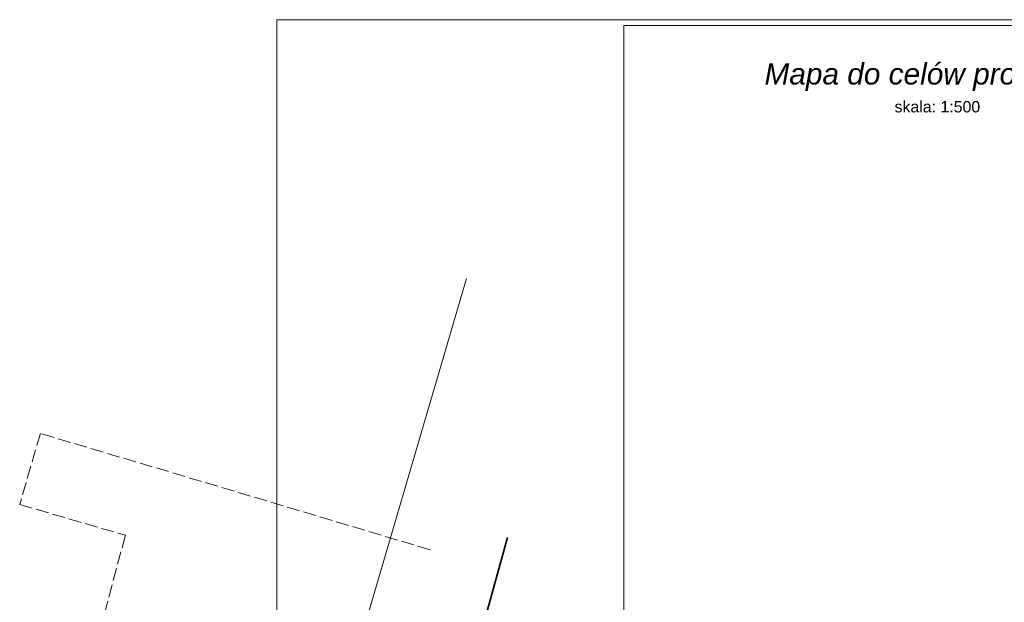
# Model space of a CAD drawing. Header units: metres. Extents: x 7471162 to 7473271, y 5962027 to 5964034.
# Tile 39 of 75: x 7471839 to 7471955, y 5963829 to 5963898. Entities that reach past the tile are written whole.
import ezdxf

# ---------------------------------------------------------------- set-up
doc = ezdxf.new("R2010")
doc.units = ezdxf.units.M
doc.header["$MEASUREMENT"] = 0
for name, pattern in [('2_KTOK05_01', [7.5, 7.5]), ('GDE', [0]), ('GUK', [2, 1.5, -0.5])]:
    doc.linetypes.add(name, pattern=pattern)
doc.layers.get('0').update_dxf_attribs({"color": 250, "linetype": 'CONTINUOUS', "lineweight": 100})
doc.layers.get('Defpoints').update_dxf_attribs({"linetype": 'CONTINUOUS'})
for name, color, linetype, lineweight in [('111opisy', 7, 'CONTINUOUS', 25), ('Dzialki', 7, 'GDE', 18), ('Kontury', 90, 'GUK', 18), ('KTOK_L_4', 7, '2_KTOK05_01', 35)]:
    doc.layers.add(name, color=color, linetype=linetype, lineweight=lineweight)
doc.styles.add('ARIAL', font='ariali.ttf', dxfattribs={"height": 2.5})
doc.styles.add('Opis', font='arial.ttf')

msp = doc.modelspace()

# ---------------------------------------------------------------- linework, layer by layer
at = {"color": 0, "linetype": 'Continuous', "lineweight": 15}
for p, q in [((7471909.907, 5963897.037), (7472120.765, 5963897.037)), ((7471909.907, 5963747.037), (7471909.907, 5963897.037))]:
    msp.add_line(p, q, dxfattribs=at)
at = {"layer": 'Defpoints', "color": 1, "linetype": 'Continuous', "lineweight": 0}
msp.add_lwpolyline([(7471869.207, 5963897.728), (7472251.121, 5963897.728), (7472251.121, 5963755.228), (7471869.207, 5963755.228), (7471869.207, 5963897.728)], dxfattribs=at)
at = {"layer": 'Dzialki'}
msp.add_line((7471891.46, 5963867.375), (7471874.44, 5963809.265), dxfattribs=at)
at = {"layer": 'Kontury'}
for p, q in [((7471841.51, 5963849.225), (7471839.08, 5963840.875)), ((7471887.2, 5963835.565), (7471841.51, 5963849.225)), ((7471839.08, 5963840.875), (7471851.47, 5963837.265)), ((7471851.47, 5963837.265), (7471845.8, 5963816.155))]:
    msp.add_line(p, q, dxfattribs=at)
at = {"layer": 'KTOK_L_4', "linetype": '2_KTOK05_01'}
msp.add_line((7471887.597, 5963805.973), (7471896.276, 5963837), dxfattribs=at)

# ---------------------------------------------------------------- texts
at = {"ltscale": 0.01, "insert": (7471946.657, 5963888.19), "char_height": 1.3325, "width": 20.59804, "attachment_point": 2, "line_spacing_factor": 0.75, "style": 'ARIAL'}
msp.add_mtext('{\\fArial|b0|i0|c238|p34;\\C0;skala: 1:500}', dxfattribs=at)
at = {"layer": '111opisy', "color": 0, "insert": (7471926.393, 5963895.837), "char_height": 0.9625, "width": 57.44526, "attachment_point": 1, "style": 'Opis'}
msp.add_mtext('\\P\\P{\\fArial|b0|i1|c238|p34;\\H2.597x;Mapa do celów projektowych}', dxfattribs=at)

doc.saveas('drawing.dxf')
